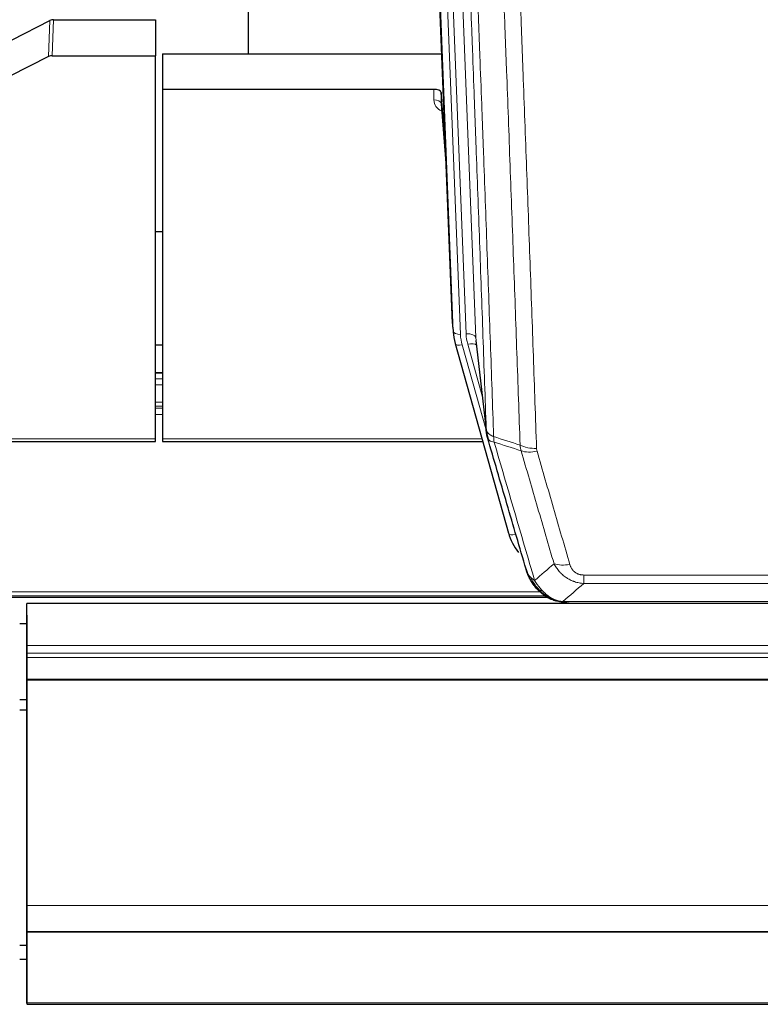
# Model space of a CAD drawing. Header units: inches. Extents: x 0 to 23760, y -13 to 16800.
# Tile 25 of 256: x 3482 to 3790, y 5847 to 6257. Entities that reach past the tile are written whole.
import ezdxf

# ---------------------------------------------------------------- set-up
doc = ezdxf.new("R2010")
doc.units = ezdxf.units.IN
doc.layers.add('1', color=7, linetype='Continuous', true_color=0xffffff)
doc.layers.add('254', color=7, linetype='Continuous', true_color=0xffffff)

msp = doc.modelspace()

# ---------------------------------------------------------------- linework, layer by layer
at = {"layer": '1', "color": 2, "linetype": 'Continuous', "lineweight": 25}
for p, q in [((3577.174, 6469.515), (3577.174, 6242.715)), ((3662.109, 6130.421), (3649.536, 6449.784)), ((3478.949, 6248.516), (3494.628, 6256.544)), ((3496.127, 6256.9), (3538.514, 6256.9)), ((3538.514, 6256.9), (3538.514, 6241.91)), ((3494.057, 6241.558), (3477.893, 6233.384)), ((3495.556, 6241.91), (3538.514, 6241.91)), ((3538.514, 6082.43), (3538.514, 6241.91)), ((3541.514, 6242.708), (3657.688, 6242.708)), ((3541.514, 6242.708), (3541.514, 6227.898)), ((3654.416, 6227.898), (3541.514, 6227.898)), ((3541.514, 6227.898), (3541.514, 6082.43)), ((3657.415, 6226.648), (3657.404, 6222.071)), ((3659.238, 6203.366), (3657.415, 6226.648)), ((3657.411, 6221.892), (3659.618, 6193.692)), ((3541.569, 6168.625), (3538.522, 6168.625)), ((3662.231, 6128.836), (3662.605, 6125.577)), ((3663.267, 6122.211), (3663.286, 6122.115)), ((3663.286, 6122.115), (3685.46, 6043.229)), ((3671.906, 6123.435), (3676.322, 6084.916)), ((3541.546, 6109.879), (3538.573, 6109.879)), ((3404.294, 6081.399), (3538.514, 6081.399)), ((3538.514, 6081.399), (3538.514, 6082.43)), ((3541.514, 6082.43), (3541.514, 6081.399)), ((3541.514, 6081.399), (3674.732, 6081.399)), ((3377.578, 6016.643), (3701.575, 6016.643)), ((3703.511, 6015.613), (3703.411, 6015.641)), ((4602.013, 6013.946), (3485.013, 6013.946)), ((3485.013, 5996.489), (3485.013, 6013.946)), ((3710.453, 6014.137), (3928.574, 6014.137)), ((3485.013, 6009.102), (3485.013, 5997.127)), ((3482.084, 6005.616), (3485.057, 6005.616)), ((3485.013, 5997.127), (3485.013, 5989.418)), ((3485.013, 5993.247), (3485.013, 5996.489)), ((3485.013, 5991.403), (3485.013, 5993.247)), ((3485.013, 5982.49), (3485.013, 5991.403)), ((3485.013, 5989.418), (3485.013, 5905.453)), ((3485.013, 5982.045), (3485.013, 5982.49)), ((3485.013, 5888.218), (3485.013, 5982.045)), ((3485.013, 5905.453), (3485.013, 5905.457)), ((3485.013, 5905.457), (3485.013, 5880.867)), ((3485.013, 5877.453), (3485.013, 5888.218)), ((3485.013, 5880.867), (3485.013, 5880.823)), ((3485.013, 5880.823), (3485.013, 5866.068)), ((3485.013, 5877.271), (3485.013, 5877.457)), ((3485.013, 5877.457), (3485.013, 5877.453)), ((3485.013, 5877.453), (4602.013, 5877.453)), ((3485.013, 5847.688), (3485.013, 5877.271)), ((3485.013, 5877.271), (4602.013, 5877.271)), ((3485.013, 5866.068), (3485.013, 5865.246)), ((3485.013, 5865.246), (3485.013, 5847.482)), ((3485.013, 5847.482), (3485.013, 5847.688)), ((3485.013, 5847.143), (4602.013, 5847.143))]:
    msp.add_line(p, q, dxfattribs=at)
at = {"layer": '1', "color": 110, "linetype": 'Continuous', "lineweight": 13}
for p, q in [((3658.75, 6456.502), (3671.816, 6124.608)), ((3662.483, 6127.162), (3649.784, 6449.725)), ((3652.719, 6449.994), (3665.477, 6125.942)), ((3655.006, 6451.818), (3667.824, 6126.235)), ((3494.057, 6241.558), (3494.628, 6256.544)), ((3496.127, 6256.9), (3495.556, 6241.91)), ((3654.406, 6223.482), (3654.416, 6227.898)), ((3657.404, 6222.071), (3659.611, 6193.884)), ((3662.109, 6130.421), (3662.483, 6127.162)), ((3674.547, 6100.396), (3668.521, 6121.834)), ((3671.816, 6124.608), (3676.193, 6086.428)), ((3666.174, 6121.541), (3676.247, 6085.707)), ((3538.573, 6109.823), (3541.546, 6109.823)), ((3538.573, 6107.375), (3541.546, 6107.375)), ((3538.573, 6104.897), (3541.546, 6104.897)), ((3538.573, 6097.707), (3541.546, 6097.707)), ((3538.573, 6096.055), (3541.546, 6096.055)), ((3538.573, 6095.27), (3541.546, 6095.27)), ((3538.573, 6092.572), (3541.546, 6092.572)), ((3404.581, 6082.43), (3538.514, 6082.43)), ((3541.514, 6082.43), (3674.445, 6082.43)), ((3683.623, 6059.466), (3688.348, 6042.655)), ((3716.842, 6022.268), (3716.842, 6025.801)), ((3716.842, 6025.801), (3922.185, 6025.801)), ((3922.185, 6022.268), (3716.842, 6022.268)), ((3378.396, 6017.204), (3700.683, 6017.204)), ((3380.328, 6018.817), (3698.676, 6018.817)), ((3703.411, 6015.641), (3703.343, 6015.799)), ((3708.111, 6014.8), (3930.916, 6014.8)), ((3485.013, 5996.489), (4602.013, 5996.489)), ((3485.013, 5993.247), (4602.013, 5993.247)), ((3485.013, 5991.403), (4602.013, 5991.403)), ((3485.013, 5982.49), (4602.013, 5982.49)), ((3485.013, 5982.045), (4602.013, 5982.045)), ((3485.013, 5888.218), (4602.013, 5888.218)), ((3485.013, 5847.688), (4602.013, 5847.688))]:
    msp.add_line(p, q, dxfattribs=at)
at = {"layer": '1', "color": 2, "linetype": 'Continuous', "lineweight": 25}
for centre, major_axis, ratio, start_param, end_param in [((3496.128, 6254.238), (3, -0.007), 0.8874311, 1.5734878, 2.096692), ((3495.559, 6239.281), (3, -0.011), 0.8761328, 1.5751062, 2.0983104), ((3654.417, 6226.604), (3, 0), 0.4313147, 0.033781, 1.5709509), ((3689.13, 6131.264), (-27.037, -0.043), 0.8858289, 0.0334668, 0.0997972), ((3689.495, 6128.078), (-27.027, -0.37), 0.8864308, 0.02276, 0.2319114), ((3711.655, 6049.242), (-27.014, -0.465), 0.8900028, 0.2292736, 0.603805)]:
    msp.add_ellipse(centre, major_axis=major_axis, ratio=ratio, start_param=start_param, end_param=end_param, dxfattribs=at)
at = {"layer": '1', "color": 110, "linetype": 'Continuous', "lineweight": 13}
for centre, major_axis, ratio, start_param, end_param in [((3660.409, 6223.482), (-6.003, -0.046), 0.8757409, 6.2743462, 7.3700502), ((3654.406, 6222.028), (-3, 0.007), 0.4848086, 3.1763596, 4.7135294), ((3665.477, 6127.328), (2.998, 0.118), 0.4614673, 3.175787, 4.6942235), ((3689.495, 6126.692), (-24.033, -0.038), 0.8858289, 0.0334668, 0.2426182), ((3667.824, 6124.388), (3.997, 0.157), 0.4614673, 0.0341943, 1.5526308), ((3691.842, 6126.985), (-24.033, -0.038), 0.8858289, 0.0334668, 0.2426182), ((3666.174, 6122.926), (2.888, 0.812), 0.4480327, 3.1416079, 4.5871119), ((3668.521, 6119.987), (3.851, 1.082), 0.4480327, 0.2500116, 1.4455193), ((3697.147, 6084.078), (-9.994, -0.345), 0.559112, 0.7940626, 1.551472), ((3697.334, 6082.905), (-9.604, -2.788), 0.5442898, 0.6684637, 1.414101), ((3688.348, 6044.04), (2.888, 0.812), 0.4480327, 3.1416079, 4.5871119), ((3710.995, 6036.023), (-9.598, -2.808), 0.562843, 0.6646512, 1.4076092)]:
    msp.add_ellipse(centre, major_axis=major_axis, ratio=ratio, start_param=start_param, end_param=end_param, dxfattribs=at)
for points, knots in [([(3676.193, 6086.428), (3675.748, 6099.275), (3674.842, 6125.126), (3673.435, 6164.37), (3672.465, 6190.844), (3671.911, 6205.823), (3671.849, 6207.488), (3671.725, 6210.822), (3671.539, 6215.825), (3671.103, 6227.524), (3670.724, 6237.593), (3670.406, 6246.007), (3670.342, 6247.691), (3670.214, 6251.06), (3670.023, 6256.118), (3669.572, 6267.942), (3669.182, 6278.114), (3668.396, 6298.51), (3667.333, 6325.837), (3665.692, 6367.231), (3664.567, 6395.096), (3663.998, 6409.096)], [0, 0, 0, 0, 0.125, 0.25, 0.375, 0.375, 0.390625, 0.390625, 0.40625, 0.4375, 0.5, 0.5, 0.515625, 0.515625, 0.53125, 0.5625, 0.625, 0.625, 0.75, 0.875, 1, 1, 1, 1]), ([(3667.053, 6407.315), (3667.624, 6393.262), (3668.752, 6365.292), (3670.397, 6323.74), (3671.464, 6296.309), (3672.252, 6275.836), (3672.643, 6265.625), (3673.095, 6253.757), (3673.287, 6248.68), (3673.415, 6245.297), (3673.479, 6243.607), (3673.798, 6235.161), (3674.178, 6225.054), (3674.615, 6213.31), (3674.802, 6208.288), (3674.926, 6204.942), (3674.988, 6203.27), (3675.544, 6188.233), (3676.517, 6161.658), (3677.928, 6122.265), (3678.836, 6096.316), (3679.282, 6083.419)], [0, 0, 0, 0, 0.125, 0.25, 0.375, 0.375, 0.4375, 0.46875, 0.484375, 0.484375, 0.5, 0.5, 0.5625, 0.59375, 0.609375, 0.609375, 0.625, 0.625, 0.75, 0.875, 1, 1, 1, 1]), ([(3690.279, 6079.851), (3689.841, 6092.548), (3688.949, 6118.093), (3688.027, 6143.94), (3687.324, 6163.438), (3687.088, 6169.956), (3686.612, 6183.031), (3686.372, 6189.586), (3685.645, 6209.311), (3685.153, 6222.531), (3684.529, 6239.145), (3684.404, 6242.472), (3684.152, 6249.134), (3683.773, 6259.139), (3683.39, 6269.181), (3682.618, 6289.314), (3681.575, 6316.288), (3679.965, 6357.14), (3678.863, 6384.635), (3678.305, 6398.448)], [0, 0, 0, 0, 0.125, 0.25, 0.25, 0.3125, 0.3125, 0.375, 0.375, 0.5, 0.5, 0.53125, 0.53125, 0.5625, 0.625, 0.625, 0.75, 0.875, 1, 1, 1, 1]), ([(3685.188, 6397.487), (3685.746, 6383.657), (3686.846, 6356.127), (3688.454, 6315.223), (3689.496, 6288.214), (3690.267, 6268.056), (3690.649, 6258.001), (3691.028, 6247.983), (3691.279, 6241.313), (3691.404, 6237.982), (3692.028, 6221.346), (3692.519, 6208.109), (3693.244, 6188.36), (3693.484, 6181.796), (3693.96, 6168.705), (3694.196, 6162.179), (3694.898, 6142.656), (3695.819, 6116.776), (3696.709, 6091.198), (3697.147, 6078.485)], [0, 0, 0, 0, 0.125, 0.25, 0.375, 0.375, 0.4375, 0.46875, 0.46875, 0.5, 0.5, 0.625, 0.625, 0.6875, 0.6875, 0.75, 0.75, 0.875, 1, 1, 1, 1]), ([(3676.193, 6086.428), (3676.194, 6086.42), (3676.196, 6086.404), (3676.199, 6086.38), (3676.202, 6086.357), (3676.205, 6086.333), (3676.209, 6086.309), (3676.213, 6086.286), (3676.218, 6086.262), (3676.222, 6086.238), (3676.227, 6086.215), (3676.232, 6086.191), (3676.238, 6086.168), (3676.243, 6086.144), (3676.249, 6086.121), (3676.255, 6086.097), (3676.261, 6086.074), (3676.268, 6086.05), (3676.275, 6086.027), (3676.282, 6086.003), (3676.289, 6085.98), (3676.297, 6085.957), (3676.305, 6085.933), (3676.313, 6085.91), (3676.321, 6085.887), (3676.33, 6085.864), (3676.339, 6085.84), (3676.348, 6085.817), (3676.357, 6085.794), (3676.367, 6085.771), (3676.377, 6085.748), (3676.387, 6085.725), (3676.397, 6085.702), (3676.408, 6085.679), (3676.419, 6085.656), (3676.43, 6085.633), (3676.441, 6085.61), (3676.453, 6085.587), (3676.465, 6085.564), (3676.477, 6085.541), (3676.489, 6085.519), (3676.502, 6085.496), (3676.515, 6085.473), (3676.528, 6085.451), (3676.541, 6085.428), (3676.555, 6085.405), (3676.569, 6085.383), (3676.583, 6085.36), (3676.597, 6085.338), (3676.612, 6085.316), (3676.626, 6085.293), (3676.642, 6085.271), (3676.657, 6085.249), (3676.672, 6085.227), (3676.688, 6085.204), (3676.704, 6085.182), (3676.72, 6085.16), (3676.737, 6085.138), (3676.754, 6085.116), (3676.771, 6085.094), (3676.788, 6085.073), (3676.805, 6085.051), (3676.823, 6085.029), (3676.841, 6085.007), (3676.859, 6084.986), (3676.878, 6084.964), (3676.896, 6084.943), (3676.915, 6084.921), (3676.934, 6084.9), (3676.954, 6084.878), (3676.973, 6084.857), (3676.993, 6084.836), (3677.013, 6084.815), (3677.034, 6084.793), (3677.054, 6084.772), (3677.075, 6084.751), (3677.102, 6084.724), (3677.136, 6084.691), (3677.177, 6084.652), (3677.218, 6084.614), (3677.261, 6084.576), (3677.304, 6084.538), (3677.348, 6084.5), (3677.393, 6084.463), (3677.438, 6084.426), (3677.485, 6084.389), (3677.532, 6084.352), (3677.58, 6084.316), (3677.628, 6084.28), (3677.678, 6084.245), (3677.728, 6084.21), (3677.779, 6084.175), (3677.831, 6084.14), (3677.883, 6084.106), (3677.936, 6084.072), (3677.99, 6084.039), (3678.045, 6084.005), (3678.1, 6083.972), (3678.156, 6083.94), (3678.213, 6083.908), (3678.271, 6083.876), (3678.329, 6083.845), (3678.388, 6083.814), (3678.447, 6083.783), (3678.507, 6083.753), (3678.568, 6083.723), (3678.63, 6083.693), (3678.692, 6083.664), (3678.755, 6083.635), (3678.819, 6083.607), (3678.883, 6083.579), (3678.948, 6083.551), (3679.014, 6083.524), (3679.08, 6083.497), (3679.147, 6083.471), (3679.214, 6083.445), (3679.259, 6083.428), (3679.282, 6083.419)], [0, 0, 0, 0, 0.0066687, 0.0133374, 0.0200061, 0.0266746, 0.0333432, 0.0400116, 0.0466801, 0.0533484, 0.0600168, 0.066685, 0.0733532, 0.0800214, 0.0866895, 0.0933575, 0.1000255, 0.1066935, 0.1133614, 0.1200292, 0.126697, 0.1333647, 0.1400324, 0.1467001, 0.1533676, 0.1600352, 0.1667026, 0.1733701, 0.1800374, 0.1867047, 0.193372, 0.2000392, 0.2067064, 0.2133735, 0.2200405, 0.2267075, 0.2333745, 0.2400414, 0.2467082, 0.253375, 0.2600418, 0.2667085, 0.2733751, 0.2800417, 0.2867082, 0.2933747, 0.3000412, 0.3067075, 0.3133739, 0.3200401, 0.3267064, 0.3333725, 0.3400387, 0.3467047, 0.3533708, 0.3600367, 0.3667026, 0.3733685, 0.3800343, 0.3867001, 0.3933658, 0.4000315, 0.4066971, 0.4133626, 0.4200281, 0.4266936, 0.433359, 0.4400243, 0.4466896, 0.4533549, 0.4600201, 0.4666852, 0.4733503, 0.4800154, 0.4866804, 0.4933453, 0.5000102, 0.5125098, 0.5250093, 0.5375088, 0.5500082, 0.5625077, 0.5750071, 0.5875066, 0.600006, 0.6125054, 0.6250049, 0.6375043, 0.6500037, 0.6625032, 0.6750026, 0.6875021, 0.7000016, 0.7125011, 0.7250006, 0.7375001, 0.7499997, 0.7624993, 0.7749989, 0.7874985, 0.7999982, 0.812498, 0.8249977, 0.8374975, 0.8499974, 0.8624973, 0.8749972, 0.8874972, 0.8999973, 0.9124974, 0.9249976, 0.9374978, 0.9499981, 0.9624985, 0.9749989, 0.9874994, 1, 1, 1, 1]), ([(3676.749, 6082.977), (3676.77, 6082.731), (3676.848, 6082.5), (3677.112, 6082.08), (3677.297, 6081.892), (3677.769, 6081.57), (3678.054, 6081.436), (3678.713, 6081.233), (3679.086, 6081.163), (3679.494, 6081.128)], [0, 0, 0, 0, 0.25, 0.25, 0.5, 0.5, 0.75, 0.75, 1, 1, 1, 1]), ([(3679.494, 6081.128), (3679.419, 6081.501), (3679.377, 6081.873), (3679.319, 6082.631), (3679.303, 6083.018), (3679.282, 6083.419)], [0, 0, 0, 0, 0.5, 0.5, 1, 1, 1, 1]), ([(3679.494, 6081.128), (3682.316, 6071.435), (3685.132, 6061.788), (3689.346, 6047.385), (3690.748, 6042.595), (3693.551, 6033.04), (3694.95, 6028.273), (3696.348, 6023.519)], [0, 0, 0, 0, 0.5, 0.5, 0.75, 0.75, 1, 1, 1, 1]), ([(3704.415, 6030.481), (3703.28, 6034.367), (3702.143, 6038.261), (3699.868, 6046.063), (3698.729, 6049.972), (3695.31, 6061.722), (3693.026, 6069.585), (3690.738, 6077.478)], [0, 0, 0, 0, 0.25, 0.25, 0.5, 0.5, 1, 1, 1, 1]), ([(3697.334, 6077.307), (3697.278, 6077.501), (3697.235, 6077.696), (3697.172, 6078.088), (3697.153, 6078.286), (3697.147, 6078.485)], [0, 0, 0, 0, 0.5, 0.5, 1, 1, 1, 1]), ([(3697.334, 6077.307), (3699.619, 6069.402), (3701.901, 6061.526), (3705.316, 6049.758), (3706.454, 6045.843), (3708.726, 6038.028), (3709.861, 6034.128), (3710.995, 6030.236)], [0, 0, 0, 0, 0.5, 0.5, 0.75, 0.75, 1, 1, 1, 1]), ([(3716.842, 6022.268), (3716.507, 6022.291), (3716.174, 6022.324), (3715.511, 6022.411), (3715.183, 6022.465), (3714.207, 6022.657), (3713.569, 6022.826), (3712.867, 6023.062), (3712.789, 6023.089), (3712.633, 6023.145), (3712.556, 6023.173), (3712.324, 6023.26), (3712.171, 6023.32), (3711.717, 6023.508), (3711.122, 6023.777), (3710.549, 6024.085), (3710.128, 6024.33), (3709.92, 6024.456), (3709.714, 6024.588), (3709.578, 6024.677), (3709.51, 6024.722), (3708.904, 6025.131), (3708.396, 6025.527), (3707.677, 6026.166), (3707.445, 6026.387), (3707.106, 6026.729), (3706.995, 6026.845), (3706.777, 6027.081), (3706.669, 6027.2), (3706.142, 6027.806), (3705.754, 6028.312), (3705.039, 6029.366), (3704.713, 6029.914), (3704.415, 6030.481)], [0, 0, 0, 0, 0.0625, 0.0625, 0.125, 0.125, 0.25, 0.25, 0.265625, 0.265625, 0.28125, 0.28125, 0.3125, 0.3125, 0.375, 0.4375, 0.4375, 0.46875, 0.484375, 0.484375, 0.5, 0.5, 0.625, 0.625, 0.6875, 0.6875, 0.71875, 0.71875, 0.75, 0.75, 0.875, 0.875, 1, 1, 1, 1]), ([(3716.842, 6025.801), (3716.66, 6025.801), (3716.477, 6025.807), (3716.113, 6025.833), (3715.934, 6025.853), (3715.578, 6025.907), (3715.403, 6025.94), (3715.056, 6026.022), (3714.885, 6026.071), (3714.674, 6026.141), (3714.632, 6026.155), (3714.548, 6026.185), (3714.424, 6026.232), (3714.303, 6026.282), (3714.064, 6026.387), (3713.756, 6026.54), (3713.469, 6026.718), (3713.296, 6026.838), (3713.261, 6026.862), (3713.193, 6026.912), (3713.16, 6026.937), (3713.06, 6027.013), (3712.995, 6027.065), (3712.805, 6027.224), (3712.686, 6027.334), (3712.459, 6027.562), (3712.352, 6027.68), (3712.149, 6027.923), (3712.054, 6028.048), (3711.941, 6028.209), (3711.918, 6028.241), (3711.875, 6028.306), (3711.853, 6028.338), (3711.789, 6028.437), (3711.748, 6028.503), (3711.63, 6028.702), (3711.556, 6028.837), (3711.419, 6029.109), (3711.356, 6029.247), (3711.179, 6029.664), (3711.079, 6029.948), (3710.995, 6030.236)], [0, 0, 0, 0, 0.0625, 0.0625, 0.125, 0.125, 0.1875, 0.1875, 0.25, 0.25, 0.265625, 0.265625, 0.28125, 0.3125, 0.3125, 0.375, 0.4375, 0.4375, 0.453125, 0.453125, 0.46875, 0.46875, 0.5, 0.5, 0.5625, 0.5625, 0.625, 0.625, 0.6875, 0.6875, 0.703125, 0.703125, 0.71875, 0.71875, 0.75, 0.75, 0.8125, 0.8125, 0.875, 0.875, 1, 1, 1, 1]), ([(3693.431, 6026.433), (3693.587, 6026.149), (3693.767, 6025.873), (3694.171, 6025.344), (3694.396, 6025.091), (3694.641, 6024.849)], [0, 0, 0, 0, 0.5, 0.5, 1, 1, 1, 1]), ([(3698.299, 6019.524), (3697.928, 6019.913), (3697.571, 6020.319), (3696.21, 6022.002), (3695.34, 6023.396), (3694.641, 6024.849)], [0, 0, 0, 0, 0.25, 0.25, 1, 1, 1, 1]), ([(3694.641, 6024.849), (3694.887, 6024.602), (3695.153, 6024.367), (3695.724, 6023.922), (3696.028, 6023.714), (3696.348, 6023.519)], [0, 0, 0, 0, 0.5, 0.5, 1, 1, 1, 1]), ([(3699.524, 6019.312), (3699.225, 6019.628), (3698.934, 6019.956), (3697.807, 6021.306), (3697.041, 6022.404), (3696.348, 6023.519)], [0, 0, 0, 0, 0.25, 0.25, 1, 1, 1, 1]), ([(3697.313, 6020.009), (3697.344, 6019.982), (3697.377, 6019.956), (3697.511, 6019.855), (3697.624, 6019.785), (3697.873, 6019.663), (3698.01, 6019.611), (3698.201, 6019.551), (3698.25, 6019.537), (3698.299, 6019.524)], [0, 0, 0, 0, 0.125, 0.125, 0.5, 0.5, 0.875, 0.875, 1, 1, 1, 1]), ([(3698.299, 6019.524), (3698.398, 6019.498), (3698.499, 6019.475), (3698.756, 6019.424), (3698.914, 6019.401), (3699.224, 6019.356), (3699.377, 6019.336), (3699.524, 6019.312)], [0, 0, 0, 0, 0.25, 0.25, 0.625, 0.625, 1, 1, 1, 1]), ([(3703.493, 6016.193), (3703.313, 6016.29), (3703.134, 6016.392), (3702.427, 6016.817), (3701.912, 6017.175), (3700.918, 6017.961), (3700.439, 6018.389), (3699.824, 6018.998), (3699.673, 6019.153), (3699.524, 6019.312)], [0, 0, 0, 0, 0.125, 0.125, 0.5, 0.5, 0.875, 0.875, 1, 1, 1, 1]), ([(3703.343, 6015.799), (3703.341, 6015.828), (3703.343, 6015.861), (3703.356, 6015.946), (3703.372, 6016.002), (3703.42, 6016.106), (3703.452, 6016.154), (3703.493, 6016.193)], [0, 0, 0, 0, 0.25, 0.25, 0.625, 0.625, 1, 1, 1, 1]), ([(3708.111, 6014.8), (3706.89, 6014.901), (3705.714, 6015.195), (3704.221, 6015.822), (3703.853, 6015.998), (3703.493, 6016.193)], [0, 0, 0, 0, 0.75, 0.75, 1, 1, 1, 1]), ([(3708.981, 6014.279), (3708.863, 6014.306), (3708.753, 6014.337), (3708.504, 6014.424), (3708.379, 6014.485), (3708.193, 6014.627), (3708.132, 6014.708), (3708.111, 6014.8)], [0, 0, 0, 0, 0.25, 0.25, 0.625, 0.625, 1, 1, 1, 1])]:
    msp.add_open_spline(points, degree=3, knots=knots, dxfattribs=at)
at = {"layer": '1', "color": 2, "linetype": 'Continuous', "lineweight": 25}
for points, knots in [([(3676.749, 6082.977), (3676.744, 6082.994), (3676.734, 6083.029), (3676.719, 6083.081), (3676.704, 6083.134), (3676.688, 6083.189), (3676.673, 6083.245), (3676.658, 6083.302), (3676.642, 6083.359), (3676.627, 6083.419), (3676.611, 6083.479), (3676.596, 6083.54), (3676.581, 6083.603), (3676.565, 6083.666), (3676.55, 6083.731), (3676.535, 6083.797), (3676.52, 6083.864), (3676.505, 6083.932), (3676.49, 6084.001), (3676.475, 6084.072), (3676.46, 6084.144), (3676.446, 6084.216), (3676.432, 6084.29), (3676.418, 6084.365), (3676.404, 6084.442), (3676.39, 6084.519), (3676.377, 6084.598), (3676.356, 6084.724), (3676.33, 6084.893), (3676.302, 6085.1), (3676.278, 6085.292), (3676.259, 6085.47), (3676.243, 6085.632), (3676.23, 6085.779), (3676.22, 6085.911), (3676.212, 6086.028), (3676.206, 6086.13), (3676.202, 6086.217), (3676.198, 6086.289), (3676.196, 6086.345), (3676.194, 6086.386), (3676.193, 6086.412), (3676.193, 6086.424), (3676.193, 6086.428)], [0, 0, 0, 0, 0.0155037, 0.0313049, 0.0474035, 0.0637997, 0.0804935, 0.097485, 0.1147743, 0.1323613, 0.1502462, 0.1684289, 0.1869096, 0.2056883, 0.224765, 0.2441397, 0.2638126, 0.2837835, 0.3040527, 0.32462, 0.3454856, 0.3666494, 0.3881116, 0.409872, 0.4319308, 0.454288, 0.4769435, 0.4998975, 0.5635611, 0.6228928, 0.6778927, 0.7285606, 0.7748966, 0.8169007, 0.8545729, 0.8879131, 0.9169214, 0.9415977, 0.9619421, 0.9779545, 0.989635, 0.9969835, 1, 1, 1, 1]), ([(3692.792, 6028.208), (3691.461, 6032.73), (3690.128, 6037.263), (3687.461, 6046.35), (3686.125, 6050.903), (3682.115, 6064.596), (3679.435, 6073.766), (3676.749, 6082.977)], [0, 0, 0, 0, 0.25, 0.25, 0.5, 0.5, 1, 1, 1, 1]), ([(3696.823, 6020.711), (3696.812, 6020.724), (3696.788, 6020.75), (3696.753, 6020.79), (3696.718, 6020.831), (3696.682, 6020.872), (3696.646, 6020.914), (3696.609, 6020.957), (3696.573, 6021), (3696.535, 6021.045), (3696.497, 6021.09), (3696.459, 6021.135), (3696.421, 6021.182), (3696.382, 6021.229), (3696.343, 6021.276), (3696.304, 6021.325), (3696.264, 6021.374), (3696.224, 6021.424), (3696.183, 6021.475), (3696.143, 6021.527), (3696.102, 6021.579), (3696.06, 6021.632), (3696.019, 6021.686), (3695.977, 6021.741), (3695.935, 6021.796), (3695.892, 6021.853), (3695.849, 6021.91), (3695.806, 6021.967), (3695.763, 6022.026), (3695.72, 6022.085), (3695.676, 6022.146), (3695.632, 6022.207), (3695.588, 6022.268), (3695.544, 6022.331), (3695.5, 6022.395), (3695.455, 6022.459), (3695.41, 6022.524), (3695.365, 6022.59), (3695.32, 6022.657), (3695.275, 6022.724), (3695.229, 6022.793), (3695.184, 6022.862), (3695.138, 6022.932), (3695.092, 6023.003), (3695.047, 6023.075), (3695.001, 6023.148), (3694.955, 6023.222), (3694.909, 6023.296), (3694.862, 6023.372), (3694.816, 6023.448), (3694.77, 6023.525), (3694.724, 6023.603), (3694.678, 6023.682), (3694.631, 6023.762), (3694.585, 6023.843), (3694.539, 6023.925), (3694.493, 6024.007), (3694.447, 6024.091), (3694.401, 6024.175), (3694.355, 6024.26), (3694.309, 6024.347), (3694.263, 6024.434), (3694.217, 6024.522), (3694.172, 6024.611), (3694.126, 6024.701), (3694.081, 6024.792), (3694.036, 6024.884), (3693.991, 6024.976), (3693.946, 6025.07), (3693.901, 6025.165), (3693.857, 6025.261), (3693.813, 6025.357), (3693.769, 6025.455), (3693.725, 6025.553), (3693.682, 6025.653), (3693.639, 6025.753), (3693.596, 6025.854), (3693.553, 6025.957), (3693.511, 6026.06), (3693.469, 6026.164), (3693.428, 6026.27), (3693.387, 6026.376), (3693.346, 6026.483), (3693.305, 6026.591), (3693.266, 6026.7), (3693.226, 6026.811), (3693.187, 6026.922), (3693.148, 6027.034), (3693.11, 6027.147), (3693.073, 6027.261), (3693.036, 6027.376), (3692.999, 6027.492), (3692.963, 6027.609), (3692.927, 6027.727), (3692.892, 6027.845), (3692.858, 6027.965), (3692.824, 6028.086), (3692.803, 6028.167), (3692.792, 6028.208)], [0, 0, 0, 0, 0.0060657, 0.012223, 0.0184718, 0.0248123, 0.0312443, 0.0377679, 0.0443831, 0.0510899, 0.0578883, 0.0647782, 0.0717598, 0.0788329, 0.0859977, 0.093254, 0.1006019, 0.1080414, 0.1155725, 0.1231952, 0.1309095, 0.1387154, 0.1466129, 0.1546019, 0.1626826, 0.1708549, 0.1791188, 0.1874742, 0.1959213, 0.20446, 0.2130903, 0.2218121, 0.2306256, 0.2395307, 0.2485274, 0.2576156, 0.2667955, 0.276067, 0.2854301, 0.2948848, 0.3044311, 0.314069, 0.3237985, 0.3336196, 0.3435324, 0.3535367, 0.3636326, 0.3738202, 0.3840993, 0.3944701, 0.4049324, 0.4154864, 0.426132, 0.4368691, 0.4476979, 0.4586183, 0.4696303, 0.480734, 0.4919292, 0.503216, 0.5145945, 0.5260645, 0.5376262, 0.5492795, 0.5610244, 0.5728609, 0.584789, 0.5968087, 0.60892, 0.621123, 0.6334175, 0.6458037, 0.6582815, 0.6708509, 0.6835119, 0.6962645, 0.7091087, 0.7220445, 0.735072, 0.748191, 0.7614017, 0.774704, 0.7880979, 0.8015834, 0.8151605, 0.8288293, 0.8425896, 0.8564416, 0.8703852, 0.8844204, 0.8985472, 0.9127656, 0.9270756, 0.9414773, 0.9559705, 0.9705554, 0.9852319, 1, 1, 1, 1]), ([(3692.792, 6028.208), (3692.849, 6027.897), (3692.931, 6027.593), (3693.144, 6027.001), (3693.276, 6026.712), (3693.431, 6026.433)], [0, 0, 0, 0, 0.5, 0.5, 1, 1, 1, 1]), ([(3697.313, 6020.009), (3696.879, 6020.478), (3696.469, 6020.969), (3694.939, 6023.005), (3694.043, 6024.694), (3693.431, 6026.433)], [0, 0, 0, 0, 0.25, 0.25, 1, 1, 1, 1]), ([(3696.883, 6020.576), (3696.905, 6020.532), (3696.928, 6020.488), (3697.007, 6020.353), (3697.07, 6020.262), (3697.196, 6020.118), (3697.252, 6020.062), (3697.313, 6020.009)], [0, 0, 0, 0, 0.2280377, 0.2280377, 0.6912151, 0.6912151, 1, 1, 1, 1]), ([(3699.824, 6017.751), (3699.178, 6018.234), (3698.562, 6018.759), (3697.755, 6019.545), (3697.531, 6019.774), (3697.313, 6020.009)], [0, 0, 0, 0, 0.7159091, 0.7159091, 1, 1, 1, 1]), ([(3703.343, 6015.799), (3703.114, 6015.91), (3702.887, 6016.028), (3701.985, 6016.52), (3701.326, 6016.942), (3700.056, 6017.88), (3699.446, 6018.396), (3698.674, 6019.139), (3698.485, 6019.33), (3698.299, 6019.524)], [0, 0, 0, 0, 0.125, 0.125, 0.5, 0.5, 0.875, 0.875, 1, 1, 1, 1]), ([(3708.981, 6014.279), (3707.571, 6014.368), (3706.135, 6014.674), (3704.264, 6015.376), (3703.8, 6015.575), (3703.343, 6015.799)], [0, 0, 0, 0, 0.75, 0.75, 1, 1, 1, 1]), ([(3705.509, 6014.884), (3705.429, 6014.907), (3705.35, 6014.932), (3704.677, 6015.144), (3704.089, 6015.363), (3703.511, 6015.613)], [0, 0, 0, 0, 0.1180686, 0.1180686, 1, 1, 1, 1]), ([(3710.653, 6014.139), (3710.579, 6014.138), (3710.505, 6014.137), (3710.209, 6014.137), (3709.987, 6014.147), (3709.56, 6014.181), (3709.354, 6014.207), (3709.102, 6014.253), (3709.041, 6014.266), (3708.981, 6014.279)], [0, 0, 0, 0, 0.125, 0.125, 0.5, 0.5, 0.875, 0.875, 1, 1, 1, 1])]:
    msp.add_open_spline(points, degree=3, knots=knots, dxfattribs=at)
for points, degree in [([(3676.316, 6084.997), (3677.066, 6082.166)], 1), ([(3699.9, 6017.695), (3701.546, 6016.474), (3703.413, 6015.64)], 2), ([(3710.653, 6014.139), (3710.036, 6014.135), (3709.413, 6014.165), (3708.787, 6014.23)], 3)]:
    msp.add_open_spline(points, degree=degree, dxfattribs=at)
at = {"layer": '1', "color": 110, "linetype": 'Continuous', "lineweight": 13}
for points in [[(3679.282, 6083.419), (3682.947, 6082.232), (3686.613, 6081.042), (3690.279, 6079.851)], [(3690.738, 6077.478), (3686.989, 6078.697), (3683.241, 6079.914), (3679.494, 6081.128)], [(3690.738, 6077.478), (3690.625, 6077.862), (3690.437, 6078.641), (3690.32, 6079.444), (3690.279, 6079.851)], [(3696.348, 6023.519), (3699.022, 6025.842), (3701.711, 6028.162), (3704.415, 6030.481)], [(3716.842, 6022.268), (3713.914, 6019.781), (3711.004, 6017.292), (3708.111, 6014.8)]]:
    msp.add_open_spline(points, degree=3, dxfattribs=at)
at = {"layer": '254', "color": 2, "linetype": 'Continuous', "lineweight": 25}
for p, q in [((3541.521, 6121.439), (3538.523, 6121.439)), ((3485.017, 5973.83), (3482.019, 5973.83)), ((3485.017, 5969.618), (3482.019, 5969.618)), ((3485.017, 5871.622), (3482.019, 5871.622)), ((3485.017, 5865.777), (3482.019, 5865.777)), ((3485.017, 5865.771), (3482.019, 5865.771))]:
    msp.add_line(p, q, dxfattribs=at)

doc.saveas('drawing.dxf')
